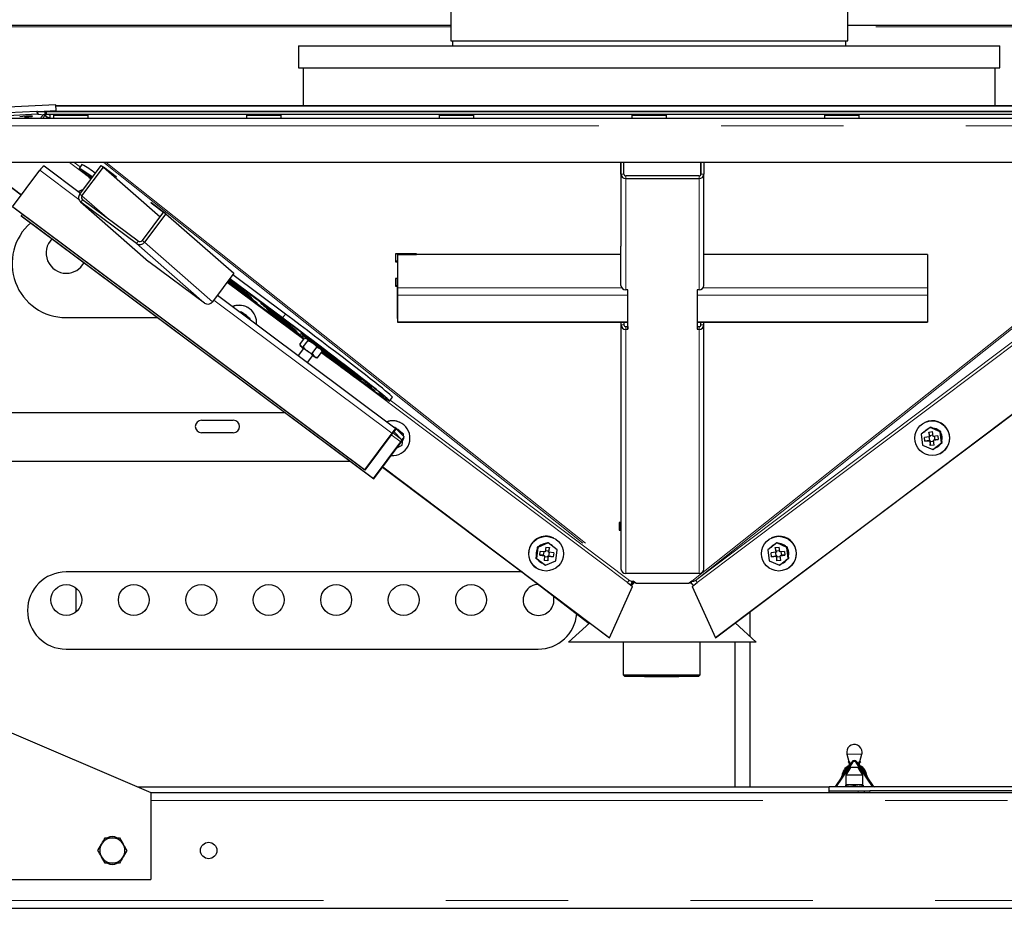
# Model space of a CAD drawing. Header units: millimetres. Extents: x 26 to 239, y 85 to 160.
# Tile 25 of 72: x 104 to 114, y 87 to 96. Entities that reach past the tile are written whole.
import ezdxf

# ---------------------------------------------------------------- set-up
doc = ezdxf.new("R2010")
doc.units = ezdxf.units.MM
doc.linetypes.add('PHANTOM', pattern=[12.7, 6.35, -1.27, 1.27, -1.27, 1.27, -1.27])

msp = doc.modelspace()

# ---------------------------------------------------------------- linework, layer by layer
at = {"color": 7, "linetype": 'Continuous', "lineweight": 25}
for p, q in [((108.706, 104.639), (108.706, 95.939)), ((112.826, 95.939), (112.826, 104.639)), ((102.368, 96.101), (108.706, 96.101)), ((112.826, 96.101), (119.466, 96.101)), ((108.706, 95.939), (110.766, 95.939)), ((108.726, 95.939), (108.726, 95.888)), ((110.766, 95.939), (112.826, 95.939)), ((112.806, 95.888), (112.806, 95.939)), ((107.126, 95.888), (107.126, 95.658)), ((107.126, 95.888), (114.406, 95.888)), ((114.406, 95.658), (114.406, 95.888)), ((107.126, 95.658), (114.406, 95.658)), ((107.176, 95.658), (107.176, 95.267)), ((114.356, 95.267), (114.356, 95.658)), ((104.61, 95.275), (104.11, 95.252)), ((104.612, 95.215), (104.61, 95.275)), ((104.61, 95.267), (104.651, 95.267)), ((104.61, 95.266), (117.196, 95.266)), ((104.651, 95.268), (104.651, 95.266)), ((104.651, 95.268), (104.708, 95.268)), ((104.708, 95.268), (104.708, 95.266)), ((104.708, 95.268), (104.824, 95.268)), ((104.824, 95.268), (104.824, 95.266)), ((104.824, 95.268), (104.882, 95.268)), ((104.882, 95.268), (104.882, 95.266)), ((104.882, 95.267), (106.651, 95.267)), ((106.651, 95.268), (106.651, 95.266)), ((106.651, 95.268), (106.708, 95.268)), ((106.708, 95.268), (106.708, 95.266)), ((106.708, 95.268), (106.824, 95.268)), ((106.824, 95.268), (106.824, 95.266)), ((106.824, 95.268), (106.882, 95.268)), ((106.882, 95.268), (106.882, 95.266)), ((106.882, 95.267), (108.651, 95.267)), ((108.651, 95.268), (108.651, 95.266)), ((108.651, 95.268), (108.708, 95.268)), ((108.708, 95.268), (108.708, 95.266)), ((108.708, 95.268), (108.824, 95.268)), ((108.824, 95.268), (108.824, 95.266)), ((108.824, 95.268), (108.882, 95.268)), ((108.882, 95.268), (108.882, 95.266)), ((108.882, 95.267), (110.651, 95.267)), ((110.651, 95.268), (110.651, 95.266)), ((110.651, 95.268), (110.708, 95.268)), ((110.708, 95.268), (110.708, 95.266)), ((110.708, 95.268), (110.824, 95.268)), ((110.824, 95.268), (110.824, 95.266)), ((110.824, 95.268), (110.882, 95.268)), ((110.882, 95.268), (110.882, 95.266)), ((110.882, 95.267), (112.651, 95.267)), ((112.651, 95.268), (112.651, 95.266)), ((112.651, 95.268), (112.708, 95.268)), ((112.708, 95.268), (112.708, 95.266)), ((112.708, 95.268), (112.824, 95.268)), ((112.824, 95.268), (112.824, 95.266)), ((112.824, 95.268), (112.882, 95.268)), ((112.882, 95.268), (112.882, 95.266)), ((112.882, 95.267), (114.651, 95.267)), ((103.892, 95.138), (117.64, 95.138)), ((104.412, 95.207), (104.113, 95.193)), ((104.414, 95.177), (104.114, 95.163)), ((104.236, 95.152), (104.234, 95.151)), ((104.292, 95.138), (104.292, 95.156)), ((104.363, 95.155), (104.365, 95.158)), ((104.363, 95.158), (104.363, 95.155)), ((104.42, 95.207), (104.412, 95.207)), ((104.421, 95.177), (104.414, 95.177)), ((104.42, 95.207), (104.421, 95.177)), ((104.42, 95.207), (104.494, 95.202)), ((104.421, 95.177), (104.495, 95.172)), ((104.425, 95.207), (104.612, 95.215)), ((104.478, 95.172), (104.476, 95.17)), ((104.495, 95.172), (104.478, 95.172)), ((104.494, 95.202), (104.495, 95.172)), ((104.496, 95.164), (104.5, 95.161)), ((104.497, 95.206), (104.497, 95.21)), ((104.497, 95.206), (117.297, 95.206)), ((104.51, 95.176), (104.5, 95.161)), ((117.297, 95.206), (104.509, 95.206)), ((104.509, 95.206), (104.509, 95.176)), ((104.509, 95.203), (104.509, 95.177)), ((104.509, 95.177), (104.509, 95.176)), ((117.297, 95.176), (104.509, 95.176)), ((104.537, 95.176), (104.552, 95.168)), ((104.552, 95.175), (104.552, 95.176)), ((104.552, 95.14), (104.552, 95.175)), ((104.586, 95.168), (104.586, 95.138)), ((104.586, 95.168), (104.766, 95.168)), ((104.612, 95.215), (104.612, 95.215)), ((104.661, 95.176), (104.661, 95.168)), ((104.766, 95.168), (104.946, 95.168)), ((104.871, 95.168), (104.871, 95.176)), ((104.946, 95.138), (104.946, 95.168)), ((106.586, 95.168), (106.586, 95.138)), ((106.586, 95.168), (106.766, 95.168)), ((106.661, 95.176), (106.661, 95.168)), ((106.766, 95.168), (106.946, 95.168)), ((106.871, 95.168), (106.871, 95.176)), ((106.946, 95.138), (106.946, 95.168)), ((108.586, 95.168), (108.586, 95.138)), ((108.586, 95.168), (108.766, 95.168)), ((108.661, 95.176), (108.661, 95.168)), ((108.766, 95.168), (108.946, 95.168)), ((108.871, 95.168), (108.871, 95.176)), ((108.946, 95.138), (108.946, 95.168)), ((110.586, 95.168), (110.586, 95.138)), ((110.586, 95.168), (110.766, 95.168)), ((110.661, 95.176), (110.661, 95.168)), ((110.766, 95.168), (110.946, 95.168)), ((110.871, 95.168), (110.871, 95.176)), ((110.946, 95.138), (110.946, 95.168)), ((112.586, 95.168), (112.586, 95.138)), ((112.586, 95.168), (112.766, 95.168)), ((112.661, 95.176), (112.661, 95.168)), ((112.766, 95.168), (112.946, 95.168)), ((112.871, 95.168), (112.871, 95.176)), ((112.946, 95.138), (112.946, 95.168)), ((117.64, 94.678), (103.892, 94.678)), ((104.489, 94.642), (104.865, 94.36)), ((104.88, 94.655), (104.85, 94.615)), ((104.857, 94.349), (105.079, 94.645)), ((104.88, 94.332), (105.103, 94.628)), ((105.079, 94.645), (105.079, 94.645)), ((105.079, 94.645), (105.103, 94.628)), ((105.235, 94.529), (105.103, 94.628)), ((105.103, 94.628), (105.69, 94.114)), ((105.106, 94.625), (105.239, 94.526)), ((110.473, 94.556), (110.473, 94.678)), ((110.473, 94.678), (110.473, 93.81)), ((110.503, 94.556), (110.503, 94.678)), ((111.303, 94.556), (111.303, 94.678)), ((111.303, 94.678), (111.303, 94.556)), ((111.333, 94.678), (111.333, 94.556)), ((104.002, 94.528), (104.251, 94.34)), ((104.004, 94.527), (104.252, 94.34)), ((104.158, 94.216), (104.443, 94.596)), ((105.239, 94.526), (105.235, 94.529)), ((111.283, 94.537), (110.523, 94.537)), ((111.283, 94.509), (110.523, 94.509)), ((111.333, 93.402), (111.333, 94.556)), ((111.453, 89.746), (117.802, 94.527)), ((111.455, 89.747), (117.805, 94.528)), ((107.811, 91.489), (104.158, 94.216)), ((107.815, 91.485), (104.162, 94.212)), ((104.864, 94.269), (105.572, 93.651)), ((105.445, 93.837), (104.868, 94.266)), ((105.463, 93.861), (104.886, 94.29)), ((105.75, 94.146), (105.594, 94.262)), ((105.594, 94.262), (105.598, 94.259)), ((105.598, 94.259), (105.726, 94.163)), ((105.598, 94.259), (105.598, 94.259)), ((104.261, 94.138), (104.251, 94.125)), ((104.251, 94.125), (107.904, 91.398)), ((104.255, 94.121), (104.251, 94.125)), ((104.255, 94.121), (107.908, 91.394)), ((105.727, 94.164), (105.505, 93.868)), ((105.75, 94.146), (105.528, 93.85)), ((105.727, 94.164), (105.75, 94.146)), ((105.75, 94.146), (106.457, 93.528)), ((110.473, 93.402), (110.473, 93.81)), ((108.353, 93.728), (108.133, 93.728)), ((108.133, 93.728), (108.133, 93.646)), ((108.153, 93.721), (108.153, 93.728)), ((108.153, 93.721), (108.353, 93.721)), ((110.473, 93.721), (108.153, 93.721)), ((108.153, 93.721), (108.153, 93.377)), ((108.153, 93.721), (108.153, 93.71)), ((108.153, 93.71), (108.153, 93.377)), ((108.353, 93.721), (108.353, 93.728)), ((113.653, 93.721), (111.333, 93.721)), ((113.653, 93.721), (113.453, 93.721)), ((113.653, 93.721), (113.653, 93.377)), ((105.575, 93.648), (105.572, 93.651)), ((106.152, 93.219), (105.575, 93.648)), ((108.133, 93.656), (108.153, 93.656)), ((108.133, 93.646), (108.153, 93.646)), ((106.457, 93.528), (106.235, 93.232)), ((106.457, 93.528), (106.422, 93.559)), ((106.991, 93.104), (106.445, 93.511)), ((106.388, 93.436), (107.182, 92.843)), ((107.182, 92.842), (106.388, 93.435)), ((107.178, 92.851), (106.39, 93.439)), ((106.983, 93.042), (106.412, 93.468)), ((106.997, 93.036), (106.414, 93.471)), ((106.961, 93.064), (106.415, 93.471)), ((108.133, 93.475), (108.133, 93.393)), ((108.153, 93.475), (108.133, 93.475)), ((108.133, 93.402), (108.153, 93.402)), ((108.133, 93.393), (108.153, 93.393)), ((108.153, 93.412), (108.153, 93.475)), ((108.153, 93.068), (108.153, 93.412)), ((108.153, 93.412), (108.153, 93.401)), ((108.153, 93.057), (108.153, 93.401)), ((106.286, 93.3), (108.142, 91.914)), ((108.153, 93.377), (108.153, 93.299)), ((108.153, 93.366), (108.153, 93.327)), ((108.153, 93.327), (108.153, 93.052)), ((108.153, 93.299), (108.153, 93.024)), ((110.543, 93.355), (110.523, 93.355)), ((110.543, 92.946), (110.543, 93.355)), ((110.543, 92.974), (110.543, 93.355)), ((111.283, 93.355), (111.263, 93.355)), ((111.263, 93.355), (111.263, 92.946)), ((113.653, 93.377), (113.653, 93.299)), ((113.653, 93.299), (113.653, 93.024)), ((106.59, 93.177), (106.587, 93.178)), ((106.528, 93.128), (106.52, 93.125)), ((106.535, 93.125), (106.525, 93.121)), ((106.535, 93.125), (106.528, 93.128)), ((106.626, 93.056), (106.535, 93.125)), ((106.557, 93.109), (106.553, 93.111)), ((106.559, 93.109), (106.557, 93.109)), ((104.715, 93.068), (105.666, 93.068)), ((106.625, 93.046), (106.626, 93.056)), ((108.153, 93.024), (108.153, 93.02)), ((108.153, 93.02), (110.543, 93.02)), ((110.473, 93.02), (110.473, 92.992)), ((110.473, 93.02), (110.473, 90.869)), ((110.503, 93.02), (110.503, 92.992)), ((110.523, 92.974), (110.543, 92.974)), ((110.543, 92.974), (110.543, 92.946)), ((111.263, 93.02), (113.653, 93.02)), ((111.263, 92.974), (111.283, 92.974)), ((111.303, 92.992), (111.303, 93.02)), ((111.303, 92.992), (111.303, 93.02)), ((111.333, 92.992), (111.333, 93.02)), ((111.333, 90.461), (111.333, 92.992)), ((113.653, 93.024), (113.653, 93.02)), ((110.523, 92.946), (110.543, 92.946)), ((111.263, 92.946), (111.283, 92.946)), ((107.141, 92.788), (107.19, 92.853)), ((107.141, 92.788), (107.153, 92.768)), ((107.142, 92.783), (107.147, 92.772)), ((107.177, 92.763), (107.226, 92.829)), ((107.178, 92.851), (107.184, 92.846)), ((107.19, 92.853), (107.213, 92.848)), ((107.207, 92.852), (107.198, 92.853)), ((107.179, 92.748), (107.124, 92.674)), ((107.22, 92.603), (107.275, 92.676)), ((107.269, 92.694), (107.318, 92.76)), ((107.269, 92.694), (107.291, 92.665)), ((107.318, 92.76), (107.351, 92.745)), ((107.324, 92.651), (107.373, 92.716)), ((107.372, 92.721), (107.367, 92.732)), ((107.373, 92.716), (107.371, 92.721)), ((107.307, 92.652), (107.316, 92.651)), ((107.324, 92.651), (107.316, 92.653)), ((108.072, 92.202), (108.102, 92.242)), ((106.992, 92.078), (103.115, 92.078)), ((106.12, 92.003), (106.45, 92.003)), ((108.181, 91.979), (108.179, 91.98)), ((113.628, 91.98), (113.625, 91.979)), ((106.45, 91.873), (106.12, 91.873)), ((108.096, 91.869), (107.811, 91.489)), ((108.1, 91.865), (107.815, 91.485)), ((108.118, 91.882), (108.201, 91.8)), ((108.126, 91.927), (108.123, 91.928)), ((108.126, 91.927), (108.125, 91.927)), ((108.218, 91.858), (108.126, 91.927)), ((108.142, 91.914), (108.225, 91.832)), ((108.149, 91.911), (108.145, 91.913)), ((108.151, 91.91), (108.149, 91.911)), ((108.216, 91.841), (108.218, 91.858)), ((113.68, 91.927), (113.588, 91.858)), ((113.588, 91.858), (113.602, 91.743)), ((113.657, 91.911), (113.656, 91.91)), ((113.662, 91.913), (113.657, 91.911)), ((113.666, 91.88), (113.705, 91.885)), ((113.666, 91.88), (113.672, 91.83)), ((113.677, 91.842), (113.666, 91.88)), ((113.68, 91.927), (113.687, 91.93)), ((113.786, 91.882), (113.68, 91.927)), ((113.71, 91.92), (113.687, 91.93)), ((113.712, 91.835), (113.705, 91.885)), ((113.769, 91.895), (113.71, 91.92)), ((113.793, 91.885), (113.769, 91.895)), ((113.786, 91.882), (113.793, 91.885)), ((113.8, 91.767), (113.786, 91.882)), ((113.796, 91.859), (113.793, 91.885)), ((113.804, 91.796), (113.796, 91.859)), ((107.904, 91.398), (108.189, 91.778)), ((107.908, 91.394), (108.193, 91.774)), ((108.204, 91.743), (108.211, 91.8)), ((113.672, 91.83), (113.622, 91.824)), ((113.627, 91.784), (113.622, 91.824)), ((113.673, 91.792), (113.627, 91.784)), ((113.627, 91.784), (113.677, 91.79)), ((113.668, 91.829), (113.673, 91.792)), ((113.678, 91.832), (113.672, 91.83)), ((113.673, 91.792), (113.683, 91.793)), ((113.71, 91.846), (113.677, 91.842)), ((113.677, 91.842), (113.678, 91.832)), ((113.683, 91.793), (113.677, 91.79)), ((113.677, 91.79), (113.683, 91.74)), ((113.683, 91.793), (113.684, 91.783)), ((113.683, 91.74), (113.684, 91.783)), ((113.684, 91.783), (113.717, 91.787)), ((113.708, 91.698), (113.8, 91.767)), ((113.762, 91.841), (113.712, 91.835)), ((113.717, 91.795), (113.766, 91.801)), ((113.722, 91.798), (113.717, 91.795)), ((113.723, 91.745), (113.717, 91.795)), ((113.722, 91.798), (113.732, 91.799)), ((113.732, 91.799), (113.727, 91.836)), ((113.766, 91.801), (113.732, 91.799)), ((113.735, 91.716), (113.786, 91.755)), ((113.762, 91.841), (113.766, 91.801)), ((113.786, 91.755), (113.807, 91.77)), ((113.8, 91.767), (113.807, 91.77)), ((113.807, 91.77), (113.804, 91.796)), ((108.153, 91.721), (108.204, 91.743)), ((113.602, 91.743), (113.708, 91.698)), ((113.723, 91.745), (113.683, 91.74)), ((113.708, 91.698), (113.715, 91.701)), ((113.715, 91.701), (113.735, 91.716)), ((113.746, 91.721), (113.747, 91.721)), ((113.78, 91.654), (113.782, 91.655)), ((103.115, 91.578), (107.661, 91.578)), ((107.811, 91.489), (107.815, 91.485)), ((108, 91.517), (110.351, 89.747)), ((108.001, 91.518), (110.354, 89.746)), ((107.908, 91.394), (107.904, 91.398)), ((110.453, 90.943), (110.453, 90.862)), ((110.473, 90.943), (110.453, 90.943)), ((110.473, 90.869), (110.473, 90.943)), ((110.453, 90.871), (110.473, 90.871)), ((110.453, 90.862), (110.473, 90.862)), ((110.473, 90.878), (110.473, 90.869)), ((110.473, 90.869), (110.473, 90.461)), ((109.718, 90.729), (109.612, 90.683)), ((109.711, 90.732), (109.688, 90.722)), ((109.718, 90.729), (109.711, 90.732)), ((109.81, 90.659), (109.718, 90.729)), ((109.773, 90.781), (109.77, 90.782)), ((112.089, 90.729), (111.997, 90.659)), ((112.036, 90.782), (112.034, 90.781)), ((112.089, 90.729), (112.095, 90.732)), ((112.195, 90.683), (112.089, 90.729)), ((112.119, 90.722), (112.095, 90.732)), ((109.602, 90.661), (109.594, 90.597)), ((109.612, 90.683), (109.598, 90.569)), ((109.605, 90.686), (109.602, 90.661)), ((109.629, 90.696), (109.605, 90.686)), ((109.612, 90.683), (109.605, 90.686)), ((109.688, 90.722), (109.629, 90.696)), ((109.632, 90.603), (109.636, 90.642)), ((109.686, 90.636), (109.636, 90.642)), ((109.671, 90.638), (109.666, 90.601)), ((109.692, 90.686), (109.686, 90.636)), ((109.721, 90.644), (109.688, 90.648)), ((109.692, 90.686), (109.732, 90.682)), ((109.72, 90.634), (109.721, 90.644)), ((109.72, 90.634), (109.726, 90.632)), ((109.732, 90.682), (109.721, 90.644)), ((109.725, 90.593), (109.73, 90.631)), ((109.726, 90.632), (109.732, 90.682)), ((109.776, 90.626), (109.726, 90.632)), ((109.741, 90.713), (109.736, 90.715)), ((109.742, 90.712), (109.741, 90.713)), ((109.776, 90.626), (109.771, 90.586)), ((109.796, 90.545), (109.81, 90.659)), ((111.997, 90.659), (112.011, 90.545)), ((112.08, 90.632), (112.031, 90.626)), ((112.035, 90.586), (112.031, 90.626)), ((112.066, 90.713), (112.064, 90.712)), ((112.07, 90.715), (112.066, 90.713)), ((112.074, 90.682), (112.114, 90.686)), ((112.074, 90.682), (112.08, 90.632)), ((112.085, 90.644), (112.074, 90.682)), ((112.077, 90.631), (112.081, 90.593)), ((112.086, 90.634), (112.08, 90.632)), ((112.119, 90.648), (112.085, 90.644)), ((112.085, 90.644), (112.086, 90.634)), ((112.12, 90.636), (112.114, 90.686)), ((112.178, 90.696), (112.119, 90.722)), ((112.17, 90.642), (112.12, 90.636)), ((112.141, 90.601), (112.136, 90.638)), ((112.17, 90.642), (112.175, 90.603)), ((112.201, 90.686), (112.178, 90.696)), ((112.195, 90.683), (112.201, 90.686)), ((112.209, 90.569), (112.195, 90.683)), ((112.204, 90.661), (112.201, 90.686)), ((112.212, 90.597), (112.204, 90.661)), ((109.594, 90.597), (109.591, 90.572)), ((109.598, 90.569), (109.591, 90.572)), ((109.591, 90.572), (109.612, 90.556)), ((109.598, 90.569), (109.69, 90.5)), ((109.612, 90.556), (109.663, 90.518)), ((109.632, 90.603), (109.681, 90.597)), ((109.666, 90.601), (109.632, 90.603)), ((109.651, 90.523), (109.652, 90.522)), ((109.666, 90.601), (109.676, 90.599)), ((109.681, 90.597), (109.675, 90.547)), ((109.715, 90.542), (109.675, 90.547)), ((109.676, 90.599), (109.681, 90.597)), ((109.68, 90.589), (109.714, 90.585)), ((109.69, 90.5), (109.796, 90.545)), ((109.714, 90.585), (109.715, 90.595)), ((109.714, 90.585), (109.715, 90.542)), ((109.715, 90.595), (109.721, 90.592)), ((109.715, 90.595), (109.725, 90.593)), ((109.715, 90.542), (109.721, 90.592)), ((109.721, 90.592), (109.771, 90.586)), ((109.771, 90.586), (109.725, 90.593)), ((112.011, 90.545), (112.117, 90.5)), ((112.081, 90.593), (112.035, 90.586)), ((112.035, 90.586), (112.085, 90.592)), ((112.081, 90.593), (112.091, 90.595)), ((112.091, 90.595), (112.085, 90.592)), ((112.085, 90.592), (112.092, 90.542)), ((112.091, 90.595), (112.092, 90.585)), ((112.092, 90.585), (112.126, 90.589)), ((112.092, 90.542), (112.092, 90.585)), ((112.131, 90.547), (112.092, 90.542)), ((112.117, 90.5), (112.209, 90.569)), ((112.125, 90.597), (112.175, 90.603)), ((112.131, 90.599), (112.125, 90.597)), ((112.131, 90.547), (112.125, 90.597)), ((112.131, 90.599), (112.141, 90.601)), ((112.175, 90.603), (112.141, 90.601)), ((112.144, 90.518), (112.195, 90.556)), ((112.154, 90.522), (112.156, 90.523)), ((112.195, 90.556), (112.215, 90.572)), ((112.209, 90.569), (112.215, 90.572)), ((112.215, 90.572), (112.212, 90.597)), ((109.447, 90.428), (104.715, 90.428)), ((109.616, 90.456), (109.618, 90.455)), ((109.663, 90.518), (109.683, 90.503)), ((109.69, 90.5), (109.683, 90.503)), ((112.117, 90.5), (112.123, 90.503)), ((112.123, 90.503), (112.144, 90.518)), ((112.188, 90.455), (112.19, 90.456)), ((109.5, 90.388), (110.143, 89.894)), ((110.523, 90.414), (111.283, 90.414)), ((110.541, 90.318), (110.593, 90.279)), ((110.578, 90.291), (110.607, 90.326)), ((110.578, 90.291), (110.607, 90.326)), ((110.581, 90.289), (110.615, 90.32)), ((110.581, 90.289), (110.615, 90.32)), ((110.627, 90.311), (110.598, 90.334)), ((110.607, 90.326), (110.607, 90.326)), ((111.209, 90.334), (111.18, 90.311)), ((111.191, 90.32), (111.226, 90.289)), ((111.191, 90.32), (111.226, 90.289)), ((111.213, 90.279), (111.265, 90.318)), ((104.815, 90.265), (104.815, 90.011)), ((110.354, 89.746), (110.593, 90.279)), ((110.627, 90.311), (111.18, 90.311)), ((111.213, 90.279), (111.453, 89.746)), ((111.815, 89.757), (111.815, 90.019)), ((109.929, 89.701), (110.149, 89.9)), ((109.929, 89.701), (110.149, 89.9)), ((111.657, 89.9), (111.877, 89.701)), ((111.657, 89.9), (111.877, 89.701)), ((111.658, 89.899), (111.658, 89.9)), ((110.351, 89.747), (110.354, 89.746)), ((111.455, 89.747), (111.453, 89.746)), ((104.715, 89.628), (109.615, 89.628)), ((109.929, 89.701), (109.929, 89.701)), ((111.877, 89.701), (109.929, 89.701)), ((110.495, 89.701), (110.495, 89.359)), ((111.295, 89.359), (111.295, 89.701)), ((111.655, 89.701), (111.655, 88.198)), ((111.658, 88.198), (111.658, 89.701)), ((111.815, 88.198), (111.815, 89.701)), ((111.877, 89.701), (111.877, 89.701)), ((102.795, 89.338), (105.595, 88.138)), ((110.495, 89.359), (110.505, 89.349)), ((111.285, 89.349), (111.295, 89.359)), ((112.818, 88.537), (112.838, 88.461)), ((112.952, 88.461), (112.972, 88.537)), ((112.867, 88.456), (112.699, 88.206)), ((112.876, 88.451), (112.707, 88.201)), ((112.855, 88.4), (112.807, 88.318)), ((112.835, 88.463), (112.832, 88.453)), ((112.843, 88.443), (112.845, 88.436)), ((112.851, 88.414), (112.855, 88.4)), ((112.936, 88.4), (112.855, 88.4)), ((113.083, 88.201), (112.915, 88.451)), ((113.092, 88.206), (112.923, 88.456)), ((112.936, 88.4), (112.939, 88.414)), ((112.983, 88.318), (112.936, 88.4)), ((112.945, 88.436), (112.947, 88.443)), ((112.955, 88.463), (112.959, 88.453)), ((112.807, 88.318), (112.807, 88.219)), ((112.983, 88.318), (112.807, 88.318)), ((112.983, 88.219), (112.983, 88.318)), ((105.455, 88.198), (112.635, 88.198)), ((116.335, 88.198), (112.635, 88.198)), ((112.635, 88.138), (112.635, 88.198)), ((112.707, 88.201), (112.705, 88.198)), ((112.807, 88.219), (112.805, 88.218)), ((112.805, 88.21), (112.805, 88.198)), ((112.983, 88.219), (112.807, 88.219)), ((112.895, 88.21), (112.895, 88.198)), ((112.985, 88.218), (112.983, 88.219)), ((112.985, 88.21), (112.985, 88.198)), ((113.085, 88.198), (113.083, 88.201)), ((105.595, 88.138), (116.195, 88.138)), ((105.595, 88.138), (105.595, 87.238)), ((112.635, 88.158), (112.935, 88.158)), ((112.935, 88.158), (112.995, 88.158)), ((112.995, 88.158), (112.995, 88.138)), ((112.995, 88.158), (113.055, 88.158)), ((116.242, 88.158), (113.055, 88.158)), ((105.27, 87.668), (105.308, 87.603)), ((105.045, 87.538), (105.083, 87.603)), ((105.12, 87.408), (105.083, 87.473)), ((105.345, 87.538), (105.308, 87.473)), ((101.995, 87.238), (105.595, 87.238)), ((101.035, 86.938), (120.755, 86.938))]:
    msp.add_line(p, q, dxfattribs=at)
at = {"color": 8, "linetype": 'PHANTOM', "lineweight": 18}
for p, q in [((108.706, 96.084), (102.346, 96.084)), ((119.466, 96.084), (112.826, 96.084)), ((104.412, 95.207), (104.414, 95.177)), ((104.45, 95.138), (104.476, 95.17)), ((104.475, 95.138), (104.496, 95.164)), ((104.496, 95.164), (104.509, 95.182)), ((104.5, 95.161), (104.528, 95.138)), ((104.552, 95.175), (104.661, 95.175)), ((104.552, 95.14), (104.555, 95.138)), ((104.871, 95.175), (106.661, 95.175)), ((106.871, 95.175), (108.661, 95.175)), ((108.871, 95.175), (110.661, 95.175)), ((110.871, 95.175), (112.661, 95.175)), ((112.871, 95.175), (114.661, 95.175)), ((103.892, 95.058), (117.64, 95.058)), ((104.75, 94.678), (104.945, 94.532)), ((104.801, 94.678), (104.863, 94.632)), ((105.107, 94.678), (110.562, 90.341)), ((105.133, 94.678), (110.598, 90.334)), ((111.209, 90.334), (116.673, 94.678)), ((111.245, 90.341), (116.7, 94.678)), ((104.848, 94.294), (104.443, 94.596)), ((110.503, 94.556), (110.473, 94.556)), ((110.473, 94.556), (110.473, 93.402)), ((110.523, 94.537), (110.523, 94.509)), ((110.523, 94.509), (110.523, 93.355)), ((111.283, 94.509), (111.283, 94.537)), ((111.283, 93.355), (111.283, 94.509)), ((111.333, 94.556), (111.303, 94.556)), ((104.857, 94.349), (104.88, 94.332)), ((104.88, 94.332), (105.166, 94.082)), ((104.886, 94.29), (104.868, 94.266)), ((104.868, 94.266), (105.575, 93.648)), ((105.445, 93.837), (105.463, 93.861)), ((105.445, 93.837), (106.152, 93.219)), ((105.505, 93.868), (105.528, 93.85)), ((105.528, 93.85), (106.235, 93.232)), ((110.481, 93.377), (108.153, 93.377)), ((108.153, 93.366), (108.153, 93.377)), ((108.153, 93.299), (108.153, 93.327)), ((110.543, 93.299), (108.153, 93.299)), ((113.653, 93.299), (111.263, 93.299)), ((113.653, 93.377), (111.326, 93.377)), ((108.096, 91.869), (106.248, 93.249)), ((111.245, 90.341), (115.086, 93.234)), ((111.265, 90.318), (115.105, 93.209)), ((106.991, 93.104), (106.961, 93.064)), ((108.153, 93.052), (108.153, 93.024)), ((110.543, 93.024), (108.153, 93.024)), ((110.473, 92.992), (110.473, 90.461)), ((110.473, 92.992), (110.503, 92.992)), ((110.523, 92.946), (110.523, 92.974)), ((113.653, 93.024), (111.263, 93.024)), ((111.283, 92.974), (111.283, 92.946)), ((111.303, 92.992), (111.333, 92.992)), ((110.523, 92.946), (110.523, 90.414)), ((111.283, 90.414), (111.283, 92.946)), ((107.6, 92.533), (110.541, 90.318)), ((108.079, 92.211), (110.562, 90.341)), ((108.09, 91.851), (108.189, 91.778)), ((108.1, 91.865), (108.096, 91.869)), ((108.201, 91.8), (108.106, 91.872)), ((108.118, 91.882), (108.142, 91.914)), ((108.189, 91.778), (108.193, 91.774)), ((108.201, 91.8), (108.225, 91.832)), ((111.265, 90.319), (111.225, 90.289)), ((112.972, 88.537), (112.818, 88.537)), ((112.935, 88.138), (112.935, 88.158)), ((113.055, 88.158), (113.055, 88.138)), ((105.595, 88.058), (116.195, 88.058)), ((101.035, 87.018), (120.755, 87.018))]:
    msp.add_line(p, q, dxfattribs=at)
at = {"color": 7, "linetype": 'Continuous', "lineweight": 25, "flags": 128}
for points in [[(104.989, 94.525), (104.986, 94.527), (104.95, 94.552), (104.92, 94.573), (104.894, 94.59), (104.875, 94.603), (104.861, 94.611), (104.852, 94.615), (104.85, 94.615), (104.853, 94.61), (104.862, 94.601), (104.877, 94.588), (104.898, 94.57), (104.924, 94.549), (104.955, 94.523), (104.976, 94.507)], [(104.988, 94.524), (104.979, 94.53), (104.949, 94.55), (104.925, 94.567), (104.906, 94.579), (104.892, 94.587), (104.884, 94.591), (104.882, 94.591), (104.885, 94.586), (104.894, 94.578), (104.908, 94.565), (104.928, 94.548), (104.954, 94.527), (104.976, 94.508)], [(104.888, 94.391), (104.877, 94.389), (104.843, 94.377)], [(106.394, 93.443), (106.399, 93.439), (106.416, 93.426), (106.437, 93.409), (106.462, 93.39), (106.49, 93.368), (106.52, 93.346), (106.55, 93.323), (106.58, 93.301), (106.609, 93.279), (106.635, 93.26), (106.657, 93.244), (106.676, 93.231), (106.689, 93.222), (106.697, 93.217), (106.699, 93.216), (106.695, 93.22), (106.686, 93.228), (106.671, 93.239), (106.652, 93.255), (106.628, 93.273), (106.602, 93.293), (106.573, 93.315), (106.542, 93.338), (106.512, 93.361), (106.483, 93.383), (106.455, 93.403), (106.431, 93.42), (106.411, 93.435), (106.396, 93.446)], [(106.4, 93.451), (106.401, 93.45), (106.429, 93.429), (106.458, 93.406), (106.489, 93.384), (106.519, 93.361), (106.547, 93.34), (106.573, 93.321), (106.596, 93.305), (106.614, 93.292), (106.627, 93.283), (106.635, 93.278), (106.637, 93.277), (106.633, 93.281), (106.624, 93.288), (106.609, 93.3), (106.59, 93.315), (106.567, 93.333), (106.54, 93.354), (106.511, 93.376), (106.481, 93.399), (106.45, 93.421), (106.421, 93.443), (106.403, 93.456)], [(106.406, 93.46), (106.427, 93.444), (106.457, 93.422), (106.486, 93.401), (106.511, 93.382), (106.534, 93.365), (106.552, 93.352), (106.565, 93.343), (106.573, 93.338), (106.575, 93.338), (106.572, 93.341), (106.562, 93.349), (106.548, 93.361), (106.528, 93.376), (106.505, 93.394), (106.478, 93.415), (106.449, 93.437), (106.419, 93.459), (106.411, 93.466)], [(106.671, 93.277), (106.674, 93.274), (106.681, 93.269), (106.69, 93.262), (106.7, 93.255), (106.709, 93.248), (106.717, 93.242), (106.722, 93.239), (106.722, 93.239), (106.719, 93.241), (106.713, 93.246), (106.704, 93.253), (106.693, 93.261), (106.684, 93.268), (106.676, 93.274), (106.672, 93.277), (106.671, 93.277)], [(106.733, 93.22), (106.74, 93.215), (106.752, 93.205), (106.769, 93.191), (106.79, 93.174), (106.815, 93.155), (106.843, 93.134), (106.873, 93.111), (106.904, 93.088), (106.934, 93.066), (106.962, 93.045), (106.988, 93.026), (107.01, 93.01), (107.029, 92.997), (107.042, 92.988), (107.05, 92.983), (107.052, 92.982), (107.048, 92.985), (107.039, 92.993), (107.024, 93.005), (107.005, 93.02), (106.981, 93.038), (106.955, 93.059), (106.926, 93.081), (106.895, 93.104), (106.865, 93.126), (106.836, 93.148), (106.808, 93.168), (106.784, 93.186), (106.764, 93.201), (106.748, 93.212), (106.737, 93.219), (106.732, 93.222), (106.733, 93.22)], [(106.795, 93.16), (106.801, 93.154), (106.813, 93.144), (106.83, 93.131), (106.852, 93.114), (106.877, 93.094), (106.905, 93.073), (106.935, 93.051), (106.965, 93.028), (106.995, 93.005), (107.024, 92.984), (107.05, 92.965), (107.072, 92.949), (107.09, 92.936), (107.104, 92.927), (107.111, 92.922), (107.113, 92.921), (107.11, 92.925), (107.101, 92.933), (107.086, 92.944), (107.066, 92.96), (107.043, 92.978), (107.016, 92.998), (106.987, 93.02), (106.957, 93.043), (106.927, 93.066), (106.897, 93.087), (106.87, 93.108), (106.846, 93.125), (106.825, 93.14), (106.81, 93.151), (106.799, 93.158), (106.794, 93.161), (106.795, 93.16)], [(106.856, 93.099), (106.863, 93.093), (106.875, 93.083), (106.892, 93.07), (106.914, 93.053), (106.939, 93.034), (106.967, 93.012), (106.997, 92.99), (107.027, 92.967), (107.057, 92.945), (107.085, 92.924), (107.111, 92.905), (107.134, 92.889), (107.152, 92.876), (107.165, 92.866), (107.173, 92.861), (107.175, 92.861), (107.172, 92.864), (107.162, 92.872), (107.148, 92.884), (107.128, 92.899), (107.105, 92.917), (107.078, 92.938), (107.049, 92.96), (107.019, 92.982), (106.988, 93.005), (106.959, 93.027), (106.932, 93.047), (106.907, 93.065), (106.887, 93.079), (106.871, 93.09), (106.861, 93.098), (106.856, 93.1), (106.856, 93.099)], [(108.102, 92.242), (108.103, 92.242), (108.099, 92.247), (108.09, 92.256), (108.075, 92.269), (108.055, 92.287), (108.028, 92.308), (107.997, 92.334), (107.96, 92.363), (107.919, 92.396), (107.872, 92.433), (107.821, 92.473), (107.766, 92.516), (107.707, 92.561), (107.645, 92.609), (107.579, 92.659), (107.511, 92.711), (107.44, 92.765), (107.368, 92.82), (107.294, 92.876), (107.219, 92.933), (107.143, 92.99), (107.067, 93.047), (106.991, 93.104)], [(106.883, 93.069), (106.886, 93.066), (106.893, 93.061), (106.902, 93.054), (106.912, 93.046), (106.921, 93.039), (106.929, 93.034), (106.934, 93.031), (106.934, 93.03), (106.931, 93.033), (106.925, 93.038), (106.916, 93.045), (106.906, 93.053), (106.896, 93.06), (106.888, 93.065), (106.884, 93.068), (106.883, 93.069)], [(107.365, 92.706), (107.421, 92.664), (107.492, 92.612), (107.56, 92.562), (107.625, 92.515), (107.687, 92.47), (107.745, 92.427), (107.799, 92.388), (107.85, 92.352), (107.895, 92.319), (107.936, 92.29), (107.972, 92.265), (108.003, 92.244), (108.028, 92.227), (108.048, 92.215), (108.062, 92.206), (108.07, 92.202), (108.073, 92.202), (108.069, 92.207), (108.06, 92.216), (108.045, 92.229), (108.025, 92.247), (107.998, 92.268), (107.967, 92.294), (107.93, 92.323), (107.889, 92.356), (107.842, 92.393), (107.791, 92.433), (107.736, 92.476), (107.677, 92.521), (107.615, 92.569), (107.549, 92.619), (107.481, 92.671), (107.41, 92.725), (107.338, 92.78), (107.264, 92.836), (107.189, 92.893), (107.113, 92.95), (107.037, 93.007), (106.961, 93.064)], [(107.368, 92.709), (107.377, 92.703), (107.44, 92.657), (107.5, 92.612), (107.557, 92.571), (107.61, 92.532), (107.66, 92.496), (107.706, 92.463), (107.747, 92.434), (107.783, 92.408), (107.815, 92.386), (107.841, 92.368), (107.861, 92.355), (107.876, 92.346), (107.885, 92.341), (107.889, 92.34), (107.886, 92.344), (107.878, 92.352), (107.864, 92.364), (107.844, 92.381), (107.819, 92.402), (107.789, 92.426), (107.753, 92.455), (107.713, 92.486), (107.668, 92.522), (107.618, 92.56), (107.565, 92.601), (107.509, 92.644), (107.449, 92.69), (107.387, 92.738), (107.322, 92.787), (107.256, 92.837), (107.188, 92.888), (107.12, 92.939), (107.052, 92.991), (106.983, 93.042)], [(107.366, 92.706), (107.372, 92.702), (107.442, 92.65), (107.51, 92.6), (107.576, 92.551), (107.639, 92.505), (107.699, 92.461), (107.755, 92.42), (107.808, 92.382), (107.857, 92.347), (107.901, 92.316), (107.94, 92.288), (107.975, 92.264), (108.005, 92.243), (108.029, 92.227), (108.048, 92.215), (108.062, 92.206), (108.07, 92.202), (108.072, 92.203), (108.069, 92.207), (108.06, 92.216), (108.046, 92.229), (108.026, 92.246), (108.001, 92.267), (107.97, 92.291), (107.935, 92.32), (107.894, 92.352), (107.849, 92.387), (107.8, 92.426), (107.747, 92.467), (107.69, 92.511), (107.629, 92.558), (107.566, 92.606), (107.5, 92.657), (107.432, 92.709), (107.361, 92.762), (107.29, 92.816), (107.217, 92.871), (107.143, 92.926), (107.07, 92.981), (106.997, 93.036)], [(107.153, 92.901), (107.16, 92.895), (107.172, 92.886), (107.189, 92.872), (107.21, 92.855), (107.236, 92.836), (107.264, 92.815), (107.293, 92.792), (107.324, 92.769), (107.354, 92.747), (107.382, 92.726), (107.408, 92.707), (107.431, 92.691), (107.449, 92.678), (107.462, 92.668), (107.47, 92.663), (107.472, 92.663), (107.468, 92.666), (107.459, 92.674), (107.444, 92.686), (107.425, 92.701), (107.401, 92.719), (107.375, 92.74), (107.346, 92.762), (107.316, 92.784), (107.285, 92.807), (107.256, 92.829), (107.229, 92.849), (107.204, 92.867), (107.184, 92.881), (107.168, 92.893), (107.157, 92.9), (107.152, 92.903), (107.153, 92.901)], [(107.153, 92.768), (107.15, 92.77), (107.148, 92.772), (107.147, 92.772), (107.148, 92.771), (107.15, 92.77), (107.153, 92.767), (107.157, 92.763), (107.163, 92.759)], [(107.323, 92.788), (107.326, 92.786), (107.333, 92.781), (107.342, 92.774), (107.352, 92.766), (107.361, 92.759), (107.369, 92.753), (107.374, 92.75), (107.374, 92.75), (107.371, 92.753), (107.365, 92.758), (107.356, 92.765), (107.346, 92.772), (107.336, 92.779), (107.328, 92.785), (107.324, 92.788), (107.323, 92.788)], [(107.163, 92.759), (107.17, 92.753), (107.178, 92.747), (107.178, 92.747)], [(107.301, 92.656), (107.304, 92.654), (107.306, 92.652), (107.307, 92.652), (107.306, 92.653), (107.305, 92.655), (107.301, 92.657), (107.297, 92.661), (107.291, 92.665)], [(107.37, 92.717), (107.37, 92.716), (107.401, 92.693), (107.431, 92.671), (107.459, 92.65), (107.485, 92.631), (107.508, 92.615), (107.526, 92.602), (107.539, 92.593), (107.547, 92.588), (107.549, 92.587), (107.545, 92.591), (107.536, 92.598), (107.521, 92.61), (107.502, 92.625), (107.479, 92.643), (107.452, 92.664), (107.423, 92.686), (107.393, 92.709), (107.37, 92.726)], [(107.462, 92.662), (107.468, 92.656), (107.48, 92.646), (107.497, 92.633), (107.519, 92.616), (107.544, 92.596), (107.572, 92.575), (107.602, 92.553), (107.632, 92.53), (107.662, 92.507), (107.691, 92.486), (107.717, 92.467), (107.739, 92.451), (107.757, 92.438), (107.771, 92.429), (107.778, 92.424), (107.781, 92.423), (107.777, 92.427), (107.768, 92.435), (107.753, 92.446), (107.734, 92.462), (107.71, 92.48), (107.683, 92.5), (107.654, 92.522), (107.624, 92.545), (107.594, 92.568), (107.564, 92.589), (107.537, 92.61), (107.513, 92.627), (107.492, 92.642), (107.477, 92.653), (107.466, 92.66), (107.461, 92.663), (107.462, 92.662)], [(107.519, 92.596), (107.522, 92.593), (107.529, 92.588), (107.538, 92.581), (107.548, 92.574), (107.557, 92.567), (107.565, 92.561), (107.57, 92.558), (107.57, 92.557), (107.567, 92.56), (107.561, 92.565), (107.552, 92.572), (107.541, 92.58), (107.532, 92.587), (107.524, 92.592), (107.52, 92.596), (107.519, 92.596)], [(107.754, 92.457), (107.757, 92.455), (107.764, 92.45), (107.773, 92.443), (107.783, 92.435), (107.792, 92.428), (107.8, 92.422), (107.805, 92.419), (107.805, 92.419), (107.802, 92.422), (107.796, 92.427), (107.787, 92.434), (107.777, 92.441), (107.767, 92.448), (107.759, 92.454), (107.755, 92.457), (107.754, 92.457)], [(107.872, 92.342), (107.875, 92.339), (107.882, 92.334), (107.891, 92.327), (107.901, 92.319), (107.91, 92.312), (107.918, 92.307), (107.923, 92.303), (107.923, 92.303), (107.92, 92.306), (107.914, 92.311), (107.905, 92.318), (107.894, 92.325), (107.885, 92.333), (107.877, 92.338), (107.873, 92.341), (107.872, 92.342)], [(107.96, 92.29), (107.963, 92.287), (107.97, 92.282), (107.979, 92.275), (107.989, 92.267), (107.999, 92.26), (108.006, 92.255), (108.011, 92.251), (108.012, 92.251), (108.008, 92.254), (108.002, 92.259), (107.993, 92.266), (107.983, 92.273), (107.973, 92.281), (107.965, 92.286), (107.961, 92.289), (107.96, 92.29)], [(109.603, 90.666), (109.599, 90.657), (109.592, 90.63)], [(109.592, 90.63), (109.592, 90.603), (109.594, 90.593)], [(111.206, 90.315), (111.203, 90.314), (111.199, 90.313)], [(110.495, 89.359), (110.495, 89.359), (110.499, 89.359), (110.509, 89.36), (110.527, 89.36), (110.551, 89.36), (110.581, 89.361), (110.617, 89.361), (110.658, 89.362), (110.703, 89.362), (110.751, 89.362), (110.802, 89.362), (110.855, 89.362), (110.909, 89.362), (110.962, 89.362), (111.014, 89.362), (111.064, 89.362), (111.11, 89.362), (111.153, 89.361), (111.192, 89.361), (111.225, 89.361), (111.252, 89.36), (111.273, 89.36), (111.287, 89.359), (111.294, 89.359), (111.295, 89.359)], [(110.505, 89.349), (110.509, 89.348), (110.52, 89.348), (110.537, 89.347), (110.562, 89.347), (110.593, 89.346), (110.629, 89.346), (110.67, 89.346), (110.716, 89.345), (110.765, 89.345), (110.816, 89.345), (110.869, 89.345), (110.922, 89.345), (110.975, 89.345), (111.026, 89.345), (111.075, 89.345), (111.12, 89.346), (111.161, 89.346), (111.198, 89.346), (111.228, 89.347), (111.253, 89.347), (111.271, 89.348), (111.282, 89.348), (111.285, 89.349), (111.282, 89.349), (111.271, 89.35), (111.253, 89.35), (111.228, 89.35), (111.198, 89.351), (111.161, 89.351), (111.12, 89.352), (111.075, 89.352), (111.026, 89.352), (110.975, 89.352), (110.922, 89.352), (110.869, 89.352), (110.816, 89.352), (110.765, 89.352), (110.716, 89.352), (110.67, 89.352), (110.629, 89.351), (110.593, 89.351), (110.562, 89.35), (110.537, 89.35), (110.52, 89.35), (110.509, 89.349), (110.505, 89.349)], [(110.895, 89.352), (110.945, 89.352), (110.994, 89.352), (111.042, 89.352), (111.086, 89.351), (111.127, 89.351), (111.163, 89.351), (111.194, 89.35), (111.219, 89.35), (111.238, 89.35), (111.25, 89.349), (111.255, 89.349), (111.253, 89.348), (111.245, 89.348), (111.229, 89.347), (111.207, 89.347), (111.179, 89.347), (111.145, 89.346), (111.107, 89.346), (111.064, 89.346), (111.018, 89.346), (110.97, 89.345), (110.92, 89.345), (110.87, 89.345), (110.82, 89.345), (110.772, 89.346), (110.726, 89.346), (110.684, 89.346), (110.645, 89.346), (110.612, 89.347), (110.583, 89.347), (110.561, 89.347), (110.546, 89.348), (110.537, 89.348), (110.535, 89.349), (110.541, 89.349), (110.553, 89.35), (110.572, 89.35), (110.597, 89.35), (110.628, 89.351), (110.664, 89.351), (110.704, 89.351), (110.749, 89.352), (110.796, 89.352), (110.845, 89.352), (110.895, 89.352)]]:
    msp.add_lwpolyline(points, dxfattribs=at)
at = {"color": 7, "linetype": 'Continuous', "lineweight": 25}
for centre, radius in [((113.703, 91.817), 0.18), ((109.696, 90.618), 0.18), ((112.111, 90.618), 0.18), ((104.718, 90.138), 0.16), ((105.418, 90.138), 0.16), ((106.118, 90.138), 0.16), ((106.818, 90.138), 0.16), ((107.518, 90.138), 0.16), ((108.218, 90.138), 0.16), ((108.918, 90.138), 0.16), ((106.195, 87.538), 0.085)]:
    msp.add_circle(centre, radius, dxfattribs=at)
for centre, radius, start, end in [((104.384, 93.328), 1.83, 90.5759, 94.6467), ((104.249, 96.513), 1.363, 271.8181, 274.8097), ((104.478, 95.14), 0.03, 53.1177, 92.6035), ((104.478, 95.14), 0.06, 58.2992, 73.959), ((104.549, 94.537), 0.121, 119.9083, 150.7874), ((104.368, 93.716), 1.07, 52.5356, 61.4221), ((105.52, 95.259), 0.92, 231.112, 234.0728), ((104.614, 94.052), 0.59, 51.5226, 56.1405), ((110.521, 94.558), 0.0483, 182.2194, 272.0521), ((110.523, 94.557), 0.0193, 182.2245, 272.0455), ((111.284, 94.557), 0.0193, 267.9513, 357.7856), ((111.285, 94.558), 0.0483, 267.945, 357.7862), ((104.922, 94.212), 0.181, 101.1067, 115.1137), ((104.904, 94.313), 0.0589, 142.2757, 232.5925), ((104.904, 94.314), 0.0294, 142.2785, 232.5933), ((104.715, 93.628), 0.56, 130.9054, 270), ((104.718, 93.738), 0.21, 135.0863, 270), ((105.48, 93.885), 0.0595, 234.2184, 323.8605), ((105.481, 93.885), 0.0297, 234.2255, 323.8594), ((104.718, 93.738), 0.21, 270, 331.4262), ((110.521, 93.404), 0.0483, 182.2138, 272.055), ((111.285, 93.404), 0.0483, 267.9423, 357.7861), ((106.187, 93.267), 0.0595, 234.2205, 323.8616), ((106.51, 93.016), 0.179, 64.6607, 112.0569), ((106.513, 93.015), 0.179, 354.2837, 112.2289), ((106.514, 93.014), 0.104, 38.0225, 68.029), ((110.521, 92.994), 0.0483, 182.2137, 272.0579), ((110.523, 92.993), 0.0193, 182.2174, 272.0526), ((111.285, 92.994), 0.0483, 267.9462, 357.785), ((111.284, 92.993), 0.0193, 267.9403, 357.7824), ((105.75, 90.775), 2.437, 52.9847, 54.845), ((107.19, 92.817), 0.0392, 52.496, 63.4156), ((105.808, 90.852), 2.441, 52.9862, 54.8436), ((104.887, 89.588), 4.005, 52.0307, 53.3542), ((104.827, 89.508), 4.005, 52.0307, 53.3542), ((108.052, 93.736), 1.316, 233.7449, 235.1612), ((107.241, 92.597), 0.185, 47.0042, 53.4786), ((106.12, 91.938), 0.065, 90, 270), ((106.45, 91.938), 0.065, 270, 90), ((108.102, 91.818), 0.179, 64.6554, 109.0028), ((108.104, 91.816), 0.18, 265.5115, 108.9025), ((113.704, 91.817), 0.18, 295.5503, 115.1808), ((108.202, 91.81), 0.121, 119.9117, 150.7841), ((108.141, 91.842), 0.0465, 119.9105, 150.7913), ((108.106, 91.816), 0.104, 38.0304, 68.0181), ((113.7, 91.816), 0.104, 111.9817, 141.9668), ((113.702, 91.816), 0.105, 46.7945, 86.8293), ((113.7, 91.815), 0.105, 49.0702, 84.5551), ((113.702, 91.816), 0.105, 346.4636, 27.5346), ((113.7, 91.815), 0.105, 349.3007, 24.6963), ((108.151, 91.814), 0.0526, 316.5088, 344.7264), ((108.093, 91.868), 0.137, 316.5105, 344.7225), ((113.701, 91.815), 0.104, 289.1552, 324.791), ((113.703, 91.816), 0.104, 295.3878, 325.4153), ((109.694, 90.619), 0.18, 64.7879, 173.1387), ((112.113, 90.619), 0.18, 295.5503, 115.1808), ((109.693, 90.618), 0.179, 172.8963, 244.5888), ((109.698, 90.617), 0.105, 155.3057, 190.6968), ((109.696, 90.618), 0.105, 93.1665, 133.2062), ((109.698, 90.617), 0.105, 95.4421, 130.9304), ((109.698, 90.618), 0.104, 38.025, 68.0266), ((112.109, 90.618), 0.104, 111.9782, 141.9733), ((112.11, 90.618), 0.105, 46.7945, 86.8293), ((112.109, 90.617), 0.105, 49.0764, 84.5528), ((112.11, 90.618), 0.105, 346.4657, 27.532), ((112.109, 90.617), 0.105, 349.3007, 24.6963), ((109.695, 90.617), 0.104, 214.572, 244.6283), ((109.697, 90.616), 0.104, 215.2085, 250.8392), ((112.11, 90.616), 0.104, 289.1621, 324.7868), ((112.111, 90.617), 0.104, 295.378, 325.425), ((104.715, 90.028), 0.4, 90, 270), ((110.521, 90.462), 0.0483, 182.2194, 272.0521), ((111.285, 90.462), 0.0483, 267.945, 357.7862), ((110.62, 90.269), 0.093, 128.6769, 147.6548), ((110.589, 90.379), 0.0468, 234.7515, 281.0963), ((110.603, 90.366), 0.0537, 249.6825, 262.8837), ((111.218, 90.379), 0.0468, 258.9037, 305.2485), ((111.187, 90.269), 0.093, 32.3567, 51.3183), ((109.618, 90.138), 0.16, 89.3426, 270), ((109.618, 90.138), 0.16, 270, 14.7775), ((109.615, 90.028), 0.4, 270, 355.1079), ((112.895, 88.558), 0.08, 0, 195), ((112.895, 88.558), 0.08, 345, 0), ((112.887, 88.308), 0.12, 116, 176), ((112.887, 88.308), 0.11, 119.6419, 172.3581), ((112.825, 88.434), 0.02, 296, 71), ((112.825, 88.434), 0.03, 6.8887, 71), ((112.895, 88.437), 0.0335, 34, 146), ((112.895, 88.437), 0.0235, 34, 146), ((112.965, 88.434), 0.03, 109, 173.1113), ((112.965, 88.434), 0.02, 109, 244), ((112.904, 88.308), 0.12, 4, 64), ((112.904, 88.308), 0.11, 7.6419, 60.3581), ((112.727, 88.319), 0.04, 326, 356), ((113.063, 88.319), 0.04, 184, 214), ((112.674, 88.223), 0.03, 303.5573, 326), ((113.116, 88.223), 0.03, 214, 236.4427), ((105.195, 87.538), 0.13, 90, 150), ((105.195, 87.588), 0.095, 59.1662, 121.1996), ((105.195, 87.538), 0.13, 30, 90), ((105.195, 87.538), 0.13, 150, 210), ((105.195, 87.538), 0.13, 330, 30), ((105.195, 87.538), 0.13, 210, 270), ((105.195, 87.538), 0.13, 270, 330), ((105.195, 87.488), 0.095, 239.1662, 301.1996)]:
    msp.add_arc(centre, radius, start, end, dxfattribs=at)
for points, knots in [([(104.5, 95.161), (104.508, 95.156), (104.524, 95.145), (104.543, 95.142), (104.552, 95.14)], [0, 0, 0, 0, 0.500007, 1, 1, 1, 1]), ([(107.153, 92.768), (107.154, 92.768), (107.16, 92.764), (107.169, 92.763), (107.177, 92.763)], [0, 0, 0, 0, 0.0702041, 1, 1, 1, 1]), ([(107.213, 92.848), (107.214, 92.848), (107.22, 92.844), (107.223, 92.836), (107.226, 92.829)], [0, 0, 0, 0, 0.070193, 1, 1, 1, 1]), ([(107.226, 92.829), (107.24, 92.823), (107.258, 92.816), (107.274, 92.804), (107.277, 92.802)], [0, 0, 0, 0, 0.755605, 1, 1, 1, 1]), ([(107.277, 92.802), (107.289, 92.792), (107.303, 92.779), (107.315, 92.764), (107.318, 92.76)], [0, 0, 0, 0, 0.773092, 1, 1, 1, 1]), ([(107.177, 92.763), (107.186, 92.752), (107.198, 92.736), (107.214, 92.724), (107.217, 92.722)], [0, 0, 0, 0, 0.755642, 1, 1, 1, 1]), ([(107.217, 92.722), (107.23, 92.713), (107.246, 92.703), (107.265, 92.696), (107.269, 92.694)], [0, 0, 0, 0, 0.773105, 1, 1, 1, 1]), ([(107.291, 92.665), (107.292, 92.665), (107.301, 92.658), (107.313, 92.654), (107.324, 92.651)], [0, 0, 0, 0, 0.07022, 1, 1, 1, 1]), ([(107.351, 92.745), (107.352, 92.745), (107.361, 92.737), (107.367, 92.727), (107.373, 92.716)], [0, 0, 0, 0, 0.070208, 1, 1, 1, 1]), ([(110.59, 90.334), (110.59, 90.332), (110.589, 90.327), (110.584, 90.314), (110.578, 90.301), (110.575, 90.294), (110.575, 90.293)], [0, 0, 0, 0, 0.163766, 0.556717, 0.949654, 1, 1, 1, 1]), ([(111.213, 90.3), (111.212, 90.302), (111.208, 90.309), (111.204, 90.319), (111.202, 90.326), (111.202, 90.328)], [0, 0, 0, 0, 0.1009056, 0.688423, 1, 1, 1, 1]), ([(112.895, 88.21), (112.879, 88.214), (112.849, 88.222), (112.819, 88.214), (112.805, 88.21)], [0, 0, 0, 0, 0.534711, 1, 1, 1, 1]), ([(112.805, 88.21), (112.805, 88.211), (112.805, 88.216), (112.805, 88.216), (112.805, 88.216)], [0, 0, 0, 0, 0.285068, 1, 1, 1, 1]), ([(112.985, 88.21), (112.969, 88.214), (112.939, 88.222), (112.909, 88.214), (112.895, 88.21)], [0, 0, 0, 0, 0.534711, 1, 1, 1, 1]), ([(112.985, 88.216), (112.985, 88.216), (112.985, 88.216), (112.985, 88.211), (112.985, 88.21)], [0, 0, 0, 0, 0.714932, 1, 1, 1, 1]), ([(105.083, 87.603), (105.084, 87.605), (105.096, 87.626), (105.109, 87.648), (105.12, 87.668)], [0, 0, 0, 0, 0.070203, 1, 1, 1, 1]), ([(105.12, 87.668), (105.139, 87.668), (105.164, 87.668), (105.19, 87.668), (105.195, 87.668)], [0, 0, 0, 0, 0.775824, 1, 1, 1, 1]), ([(105.195, 87.668), (105.215, 87.668), (105.241, 87.668), (105.265, 87.668), (105.27, 87.668)], [0, 0, 0, 0, 0.798805, 1, 1, 1, 1]), ([(105.308, 87.603), (105.309, 87.601), (105.321, 87.579), (105.334, 87.558), (105.345, 87.538)], [0, 0, 0, 0, 0.070231, 1, 1, 1, 1]), ([(105.083, 87.473), (105.082, 87.475), (105.069, 87.496), (105.057, 87.518), (105.045, 87.538)], [0, 0, 0, 0, 0.070203, 1, 1, 1, 1]), ([(105.308, 87.473), (105.307, 87.471), (105.294, 87.449), (105.282, 87.428), (105.27, 87.408)], [0, 0, 0, 0, 0.07023, 1, 1, 1, 1]), ([(105.195, 87.408), (105.19, 87.408), (105.164, 87.408), (105.139, 87.408), (105.12, 87.408)], [0, 0, 0, 0, 0.224176, 1, 1, 1, 1]), ([(105.27, 87.408), (105.265, 87.408), (105.241, 87.408), (105.215, 87.408), (105.195, 87.408)], [0, 0, 0, 0, 0.201195, 1, 1, 1, 1])]:
    msp.add_open_spline(points, degree=3, knots=knots, dxfattribs=at)

doc.saveas('drawing.dxf')
